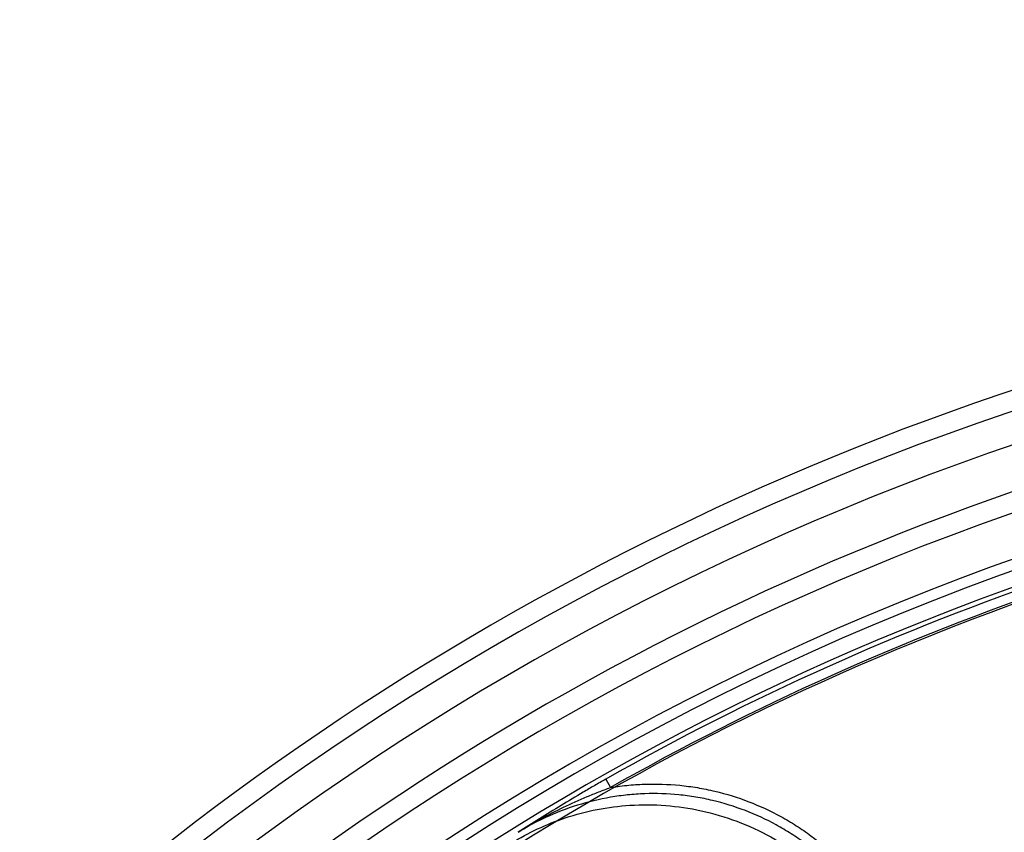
# Model space of a CAD drawing. Header units: millimetres. Extents: x 0 to 297, y 0 to 210.
# Tile 103 of 256: x 142.606 to 142.852, y 93.967 to 94.17. Entities that reach past the tile are written whole.
import ezdxf

# ---------------------------------------------------------------- set-up
doc = ezdxf.new("R2010")
doc.units = ezdxf.units.MM
doc.header["$LTSCALE"] = 16.335
doc.layers.get('0').update_dxf_attribs({"linetype": 'CONTINUOUS'})
doc.layers.add('01_GLOBAL', color=7, linetype='CONTINUOUS')
doc.layers.add('INTFCLR_144815', color=7, linetype='CONTINUOUS')

msp = doc.modelspace()

# ---------------------------------------------------------------- linework, layer by layer
at = {"color": 7, "linetype": 'Continuous'}
msp.add_circle((144.2368, 92.19313), 3.04, dxfattribs=at)
at = {"color": 9, "linetype": 'Continuous'}
msp.add_arc((144.2368, 92.19313), 3.00104, 92.96745, 177.03255, dxfattribs=at)
at = {"layer": '01_GLOBAL', "color": 7, "linetype": 'Continuous'}
msp.add_circle((144.2368, 92.19313), 3.08, dxfattribs=at)
at = {"layer": 'INTFCLR_144815', "color": 9, "linetype": 'Continuous'}
msp.add_line((142.75272, 93.97998), (142.75391, 93.97789), dxfattribs=at)
at = {"layer": 'INTFCLR_144815', "color": 6, "linetype": 'Continuous'}
for radius, start, end in [(0.70374, 313.99379, 154.5151), (0.67974, 312.95436, 154.51444), (0.67473, 71.6564, 156.04408), (0.66388, 70.99817, 162.00183), (0.65726, 108.71364, 257.75596)]:
    msp.add_arc((143.07658, 93.40936), radius, start, end, dxfattribs=at)
at = {"layer": 'INTFCLR_144815', "color": 9, "linetype": 'Continuous'}
for radius, start, end in [(0.6988, 71.61786, 156.02362), (0.6908, 71.61786, 156.02362), (0.66115, 70.76822, 162.23178), (0.65325, 107.70768, 136.29232), (0.65612, 108.74653, 119.57707), (0.65372, 108.74653, 119.57707)]:
    msp.add_arc((143.07658, 93.40936), radius, start, end, dxfattribs=at)
for points, knots in [([(142.75272, 93.97998), (142.75178, 93.97944), (142.7499, 93.97837), (142.74619, 93.97619), (142.74161, 93.97345), (142.73619, 93.97011), (142.73263, 93.96785), (142.73086, 93.96672)], [0, 0, 0, 0, 0.1273, 0.253863, 0.505138, 0.753408, 1, 1, 1, 1]), ([(142.75391, 93.97789), (142.75451, 93.97799), (142.75586, 93.9782), (142.7587, 93.97853), (142.76387, 93.97889), (142.76976, 93.9787), (142.77488, 93.97802), (142.7778, 93.97748), (142.78217, 93.97652), (142.78852, 93.97455), (142.79454, 93.97176), (142.7984, 93.96956), (142.80095, 93.96799), (142.80522, 93.96505), (142.80971, 93.96124), (142.81329, 93.95753), (142.81524, 93.95529), (142.81807, 93.95182), (142.82182, 93.94632), (142.8248, 93.9404), (142.82646, 93.93628), (142.82748, 93.93348), (142.82901, 93.92851), (142.83046, 93.9213), (142.83086, 93.91539), (142.83086, 93.91241)], [0, 0, 0, 0, 0.016043, 0.035336, 0.073923, 0.151096, 0.189683, 0.208976, 0.228269, 0.305442, 0.382615, 0.401909, 0.421202, 0.459788, 0.536961, 0.575548, 0.594841, 0.614135, 0.691308, 0.768481, 0.787774, 0.807067, 0.845654, 0.922827, 1, 1, 1, 1]), ([(142.82846, 93.91241), (142.82846, 93.91526), (142.82808, 93.92096), (142.82667, 93.92796), (142.8252, 93.93273), (142.82423, 93.93542), (142.82263, 93.93938), (142.81975, 93.94512), (142.81612, 93.95043), (142.81342, 93.95375), (142.81154, 93.9559), (142.80809, 93.95948), (142.80374, 93.96317), (142.79963, 93.966), (142.79719, 93.9675), (142.79348, 93.96962), (142.78765, 93.97232), (142.78151, 93.97422), (142.77733, 93.97514), (142.77452, 93.97566), (142.76959, 93.97631), (142.76388, 93.97649), (142.7589, 93.97615), (142.75606, 93.97581), (142.75184, 93.97516), (142.74559, 93.97366), (142.7396, 93.97135), (142.73574, 93.96948), (142.73345, 93.96827), (142.73184, 93.96733), (142.73086, 93.96672)], [0, 0, 0, 0, 0.062938, 0.125575, 0.157147, 0.172989, 0.188758, 0.251402, 0.314267, 0.330114, 0.345891, 0.377281, 0.439886, 0.471419, 0.487269, 0.503052, 0.565715, 0.62855, 0.644401, 0.660189, 0.691595, 0.754211, 0.785736, 0.801589, 0.817382, 0.880073, 0.942904, 0.958758, 0.974558, 1, 1, 1, 1]), ([(142.72923, 93.96405), (142.73341, 93.96665), (142.74295, 93.97111), (142.75918, 93.97427), (142.777, 93.97291), (142.79441, 93.96635), (142.80921, 93.95507), (142.81982, 93.9407), (142.82576, 93.92526), (142.82703, 93.91481), (142.82706, 93.90988)], [0, 0, 0, 0, 0.109174, 0.230841, 0.362574, 0.5, 0.637426, 0.769159, 0.890826, 1, 1, 1, 1])]:
    msp.add_open_spline(points, degree=3, knots=knots, dxfattribs=at)
at = {"layer": 'INTFCLR_144815', "color": 6, "linetype": 'Continuous'}
msp.add_open_spline([(142.73086, 93.96672), (142.73269, 93.96788), (142.73642, 93.97008), (142.74217, 93.97304), (142.74704, 93.97523), (142.75097, 93.97681), (142.75292, 93.97755), (142.75391, 93.97789)], degree=3, knots=[0, 0, 0, 0, 0.253577, 0.505733, 0.755323, 0.878334, 1, 1, 1, 1], dxfattribs=at)

doc.saveas('drawing.dxf')
